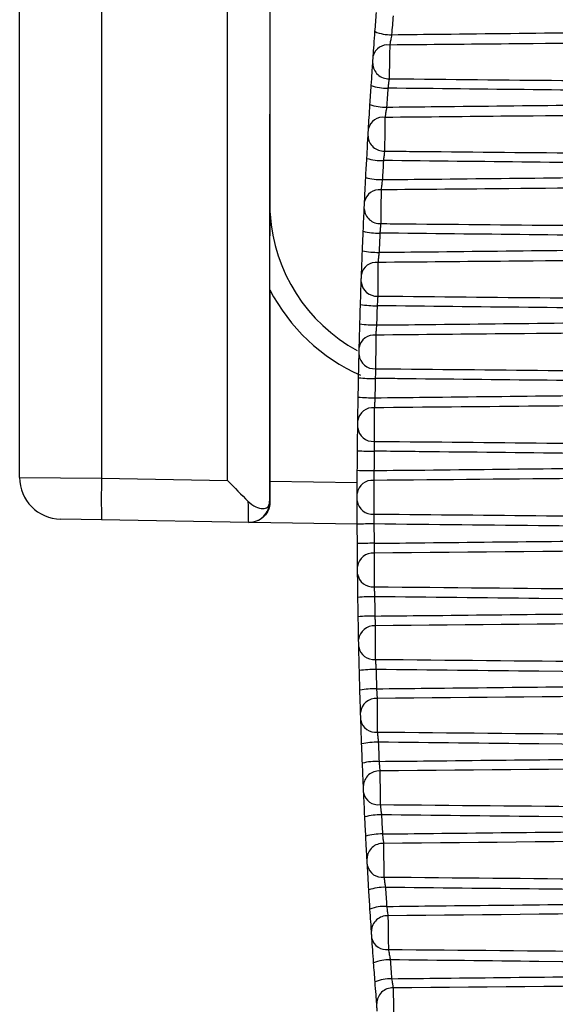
# Model space of a CAD drawing. Header units: millimetres. Extents: x 82 to 1337, y -230 to 1154.
# Tile 153 of 217: x 957 to 963, y 387 to 399. Entities that reach past the tile are written whole.
import ezdxf

# ---------------------------------------------------------------- set-up
doc = ezdxf.new("R2010")
doc.units = ezdxf.units.MM

msp = doc.modelspace()

# ---------------------------------------------------------------- linework, layer by layer
at = {"color": 7, "linetype": 'Continuous', "lineweight": 25}
for p, q in [((957.744, 408.317), (957.744, 393.657)), ((956.761, 393.666), (956.761, 408.053)), ((959.253, 393.631), (959.253, 404.64)), ((959.762, 404.64), (959.762, 398.02)), ((959.759, 398.021), (959.759, 393.382)), ((959.759, 398.021), (959.762, 398.017)), ((959.762, 398.02), (959.762, 398.017)), ((959.762, 396.948), (959.762, 398.017)), ((959.762, 398.017), (959.762, 396.948)), ((959.762, 396.948), (959.762, 396.948)), ((959.762, 395.917), (959.762, 393.622)), ((956.761, 393.666), (957.744, 393.657)), ((957.744, 393.657), (959.253, 393.631)), ((959.76, 393.377), (959.763, 393.377)), ((957.744, 393.157), (957.253, 393.166)), ((959.505, 393.127), (957.744, 393.157)), ((959.516, 393.126), (959.505, 393.127)), ((960.812, 393.104), (959.516, 393.126))]:
    msp.add_line(p, q, dxfattribs=at)
at = {"color": 8, "linetype": 'Continuous', "lineweight": 25}
msp.add_line((959.762, 393.622), (960.812, 393.604), dxfattribs=at)
at = {"color": 7, "linetype": 'Continuous', "lineweight": 25}
for centre, radius, start, end in [((961.209, 399.451), 0.476, 247.1542, 271.7551), ((961.173, 398.678), 0.175, 80.7877, 165.7373), ((961.185, 398.635), 0.188, 181.4036, 272.8684), ((961.163, 398.866), 0.532, 249.6926, 271.6014), ((961.148, 398.662), 0.556, 250.6009, 271.5418), ((961.118, 397.809), 0.176, 81.4414, 166.8724), ((961.128, 397.766), 0.187, 182.397, 273.2583), ((961.11, 398.103), 0.638, 253.1823, 271.3609), ((961.098, 397.911), 0.674, 254.111, 271.2918), ((961.073, 396.938), 0.177, 82.0729, 167.9913), ((962.012, 396.948), 2.25, 179.9999, 183.4644), ((961.762, 396.948), 2, 179.9999, 183.5533), ((961.081, 396.896), 0.186, 183.4011, 273.6726), ((961.762, 396.948), 2, 183.5533, 241.592), ((961.067, 397.4), 0.804, 256.7291, 271.0874), ((961.058, 397.23), 0.865, 257.6748, 271.0103), ((961.037, 396.066), 0.179, 82.6817, 169.0949), ((961.044, 396.025), 0.185, 184.4161, 274.1113), ((961.035, 396.824), 1.099, 260.3223, 270.7866), ((961.028, 396.714), 1.22, 261.2812, 270.7032), ((961.012, 395.194), 0.18, 83.2672, 170.1838), ((961.016, 395.153), 0.184, 185.4424, 274.5744), ((961.013, 396.614), 1.762, 263.9503, 270.4654), ((961.009, 396.722), 2.101, 264.9181, 270.3776), ((960.997, 394.321), 0.181, 83.8293, 171.2588), ((960.999, 394.281), 0.183, 186.4805, 275.062), ((961.004, 398.51), 4.529, 267.6005, 270.1311), ((957.261, 393.666), 0.5, 179.9999, 268.9999), ((964.908, 393.407), 7.168, 178.0016, 181.9983), ((961.007, 401.555), 7.806, 268.573, 270.0411), ((960.992, 393.449), 0.182, 84.3675, 172.3205), ((959.51, 393.377), 0.25, 269.0044, 0.004), ((960.992, 393.408), 0.182, 187.5308, 275.5739), ((960.983, 385.302), 7.806, 89.7917, 91.2597), ((960.989, 388.347), 4.529, 89.7016, 92.2324), ((960.997, 392.576), 0.183, 84.8816, 173.3695), ((960.995, 392.535), 0.181, 188.5939, 276.11), ((960.999, 390.134), 2.101, 89.4551, 94.9147), ((961.003, 390.243), 1.761, 89.3672, 95.8831), ((961.011, 391.703), 0.184, 85.3714, 174.4062), ((961.007, 391.663), 0.18, 189.6703, 276.6698), ((961.018, 390.143), 1.22, 89.1294, 98.5523), ((961.025, 390.033), 1.099, 89.0459, 99.5119), ((961.036, 390.831), 0.185, 85.8368, 175.4311), ((961.03, 390.79), 0.179, 190.7607, 277.2533), ((961.046, 389.627), 0.864, 88.8222, 102.1595), ((961.056, 389.457), 0.804, 88.745, 103.1063), ((961.071, 389.96), 0.186, 86.2778, 176.4448), ((961.062, 389.919), 0.178, 191.8658, 277.8599), ((961.085, 388.946), 0.674, 88.5405, 105.7244), ((961.097, 388.753), 0.638, 88.4713, 106.6546), ((961.115, 389.09), 0.187, 86.6943, 177.4475), ((961.105, 389.048), 0.176, 192.9862, 278.4893), ((961.133, 388.195), 0.556, 88.2903, 109.236), ((961.147, 387.991), 0.532, 88.2307, 110.146), ((961.17, 388.222), 0.188, 87.0865, 178.4396), ((961.157, 388.179), 0.175, 194.1227, 279.1409), ((961.191, 387.406), 0.476, 88.0768, 112.6843), ((961.208, 387.196), 0.459, 88.0278, 113.5712), ((961.234, 387.355), 0.189, 87.4544, 179.4214)]:
    msp.add_arc(centre, radius, start, end, dxfattribs=at)
at = {"color": 8, "linetype": 'Continuous', "lineweight": 25}
msp.add_arc((961.762, 396.948), 2.25, 207.266, 246.0646, dxfattribs=at)
at = {"color": 7, "linetype": 'Continuous', "lineweight": 25}
for centre, major_axis, ratio, start_param, end_param in [((959.262, 398.02), (0.5, 0), 0.017455, 0, 0.116652), ((959.512, 398.017), (0.25, 0), 0.017455, 0, 0.017453), ((959.262, 393.631), (-0.5, 0.509), 0.008726, 1.562222, 2.075232), ((959.771, 393.622), (0, 0.5), 0.017452, 1.570492, 2.084045), ((959.51, 393.627), (0.004, 0.5), 0.017451, 2.083958, 3.14144), ((959.76, 393.627), (0, 0.25), 0.01745, 2.942201, 3.141288)]:
    msp.add_ellipse(centre, major_axis=major_axis, ratio=ratio, start_param=start_param, end_param=end_param, dxfattribs=at)
for points in [[(961.024, 399.013), (961.03, 399.088), (961.036, 399.164), (961.042, 399.24)], [(961.241, 399.201), (961.235, 399.126), (961.229, 399.051), (961.224, 398.975)], [(961.003, 398.721), (961.008, 398.796), (961.016, 398.905), (961.024, 399.013)], [(960.979, 398.367), (960.986, 398.474), (960.993, 398.573), (960.997, 398.63)], [(960.964, 398.138), (960.969, 398.214), (960.974, 398.291), (960.979, 398.367)], [(961.178, 398.334), (961.173, 398.258), (961.168, 398.183), (961.163, 398.107)], [(960.946, 397.849), (960.95, 397.922), (960.957, 398.031), (960.964, 398.138)], [(960.926, 397.493), (960.932, 397.6), (960.937, 397.7), (960.941, 397.758)], [(960.913, 397.262), (960.917, 397.339), (960.921, 397.416), (960.926, 397.493)], [(961.125, 397.466), (961.121, 397.389), (961.117, 397.313), (961.113, 397.237)], [(960.899, 396.975), (960.903, 397.047), (960.908, 397.155), (960.913, 397.262)], [(960.883, 396.617), (960.887, 396.724), (960.892, 396.825), (960.895, 396.885)], [(960.873, 396.385), (960.876, 396.463), (960.879, 396.54), (960.883, 396.617)], [(961.083, 396.596), (961.079, 396.519), (961.076, 396.442), (961.073, 396.366)], [(960.862, 396.1), (960.865, 396.171), (960.869, 396.278), (960.873, 396.385)], [(960.85, 395.74), (960.853, 395.848), (960.857, 395.949), (960.859, 396.011)], [(960.843, 395.508), (960.845, 395.585), (960.847, 395.663), (960.85, 395.74)], [(961.05, 395.725), (961.047, 395.648), (961.045, 395.571), (961.043, 395.494)], [(960.835, 395.225), (960.837, 395.294), (960.84, 395.4), (960.843, 395.508)], [(960.827, 394.863), (960.829, 394.97), (960.831, 395.073), (960.833, 395.136)], [(960.823, 394.629), (960.824, 394.707), (960.825, 394.785), (960.827, 394.863)], [(961.027, 394.853), (961.025, 394.776), (961.024, 394.698), (961.023, 394.621)], [(960.818, 394.349), (960.819, 394.417), (960.821, 394.522), (960.823, 394.629)], [(960.814, 393.985), (960.815, 394.092), (960.816, 394.195), (960.817, 394.26)], [(960.812, 393.751), (960.813, 393.829), (960.813, 393.907), (960.814, 393.985)], [(961.014, 393.981), (961.013, 393.903), (961.013, 393.826), (961.012, 393.749)], [(960.811, 393.473), (960.812, 393.539), (960.812, 393.644), (960.812, 393.751)], [(960.812, 393.106), (960.811, 393.214), (960.811, 393.318), (960.811, 393.384)], [(960.813, 392.873), (960.812, 392.95), (960.812, 393.028), (960.812, 393.106)], [(961.012, 393.108), (961.012, 393.031), (961.012, 392.953), (961.013, 392.876)], [(960.815, 392.597), (960.814, 392.662), (960.813, 392.765), (960.813, 392.873)], [(968.206, 392.826), (965.808, 392.804), (963.411, 392.781), (961.013, 392.758)], [(960.819, 392.228), (960.818, 392.335), (960.816, 392.44), (960.816, 392.508)], [(960.823, 391.994), (960.821, 392.072), (960.82, 392.15), (960.819, 392.228)], [(961.019, 392.235), (961.02, 392.158), (961.021, 392.081), (961.023, 392.004)], [(960.828, 391.721), (960.827, 391.785), (960.825, 391.887), (960.823, 391.994)], [(960.837, 391.35), (960.834, 391.457), (960.831, 391.563), (960.83, 391.632)], [(960.843, 391.117), (960.841, 391.194), (960.839, 391.272), (960.837, 391.35)], [(961.037, 391.363), (961.039, 391.286), (961.041, 391.209), (961.043, 391.132)], [(960.851, 390.846), (960.849, 390.908), (960.846, 391.009), (960.843, 391.117)], [(960.864, 390.472), (960.86, 390.579), (960.857, 390.686), (960.854, 390.757)], [(960.873, 390.24), (960.87, 390.317), (960.867, 390.395), (960.864, 390.472)], [(961.064, 390.491), (961.067, 390.414), (961.07, 390.338), (961.073, 390.261)], [(960.885, 389.972), (960.882, 390.032), (960.878, 390.133), (960.873, 390.24)], [(960.902, 389.595), (960.897, 389.702), (960.892, 389.81), (960.889, 389.882)], [(960.914, 389.364), (960.91, 389.441), (960.906, 389.518), (960.902, 389.595)], [(961.102, 389.62), (961.106, 389.544), (961.11, 389.467), (961.114, 389.391)], [(960.928, 389.099), (960.925, 389.157), (960.919, 389.257), (960.914, 389.364)], [(960.95, 388.719), (960.944, 388.826), (960.937, 388.935), (960.933, 389.009)], [(960.964, 388.49), (960.959, 388.566), (960.955, 388.643), (960.95, 388.719)], [(961.15, 388.75), (961.154, 388.674), (961.159, 388.598), (961.164, 388.522)], [(960.981, 388.227), (960.978, 388.284), (960.971, 388.383), (960.964, 388.49)], [(961.008, 387.845), (961, 387.952), (960.993, 388.061), (960.987, 388.136)], [(961.207, 387.881), (961.213, 387.806), (961.218, 387.731), (961.224, 387.655)], [(961.025, 387.617), (961.019, 387.693), (961.013, 387.769), (961.008, 387.845)], [(961.045, 387.357), (961.04, 387.412), (961.033, 387.51), (961.025, 387.617)]]:
    msp.add_open_spline(points, degree=3, dxfattribs=at)
for points, knots in [([(961.224, 398.975), (961.221, 398.964), (961.219, 398.952), (961.217, 398.94), (961.214, 398.923), (961.211, 398.906), (961.208, 398.891), (961.205, 398.876), (961.203, 398.862), (961.201, 398.851)], [0, 0, 0, 0, 0.000036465, 0.000036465, 0.000036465, 0.0000880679, 0.0000880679, 0.0000880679, 0.0001394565, 0.0001394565, 0.0001394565, 0.0001394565]), ([(961.224, 398.975), (961.428, 398.978), (961.632, 398.98), (961.836, 398.982), (962.922, 398.994), (964.007, 399.006), (965.093, 399.017), (965.249, 399.019), (965.405, 399.02), (965.561, 399.022)], [0.000202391, 0.000202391, 0.000202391, 0.000202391, 0.000814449, 0.000814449, 0.000814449, 0.004072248, 0.004072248, 0.004072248, 0.004540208, 0.004540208, 0.004540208, 0.004540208]), ([(961.201, 398.851), (961.2, 398.796), (961.199, 398.716), (961.196, 398.561), (961.195, 398.488), (961.194, 398.447)], [0, 0, 0, 0, 0.5, 0.5, 1, 1, 1, 1]), ([(965.561, 398.891), (965.366, 398.889), (965.17, 398.887), (964.975, 398.885), (964.192, 398.878), (963.41, 398.871), (962.628, 398.864), (962.152, 398.859), (961.676, 398.855), (961.201, 398.851)], [0, 0, 0, 0, 0.000586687, 0.000586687, 0.000586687, 0.002933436, 0.002933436, 0.002933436, 0.00436074, 0.00436074, 0.00436074, 0.00436074]), ([(960.997, 398.63), (960.997, 398.631), (960.997, 398.633), (960.997, 398.634), (960.997, 398.638), (960.998, 398.643), (960.998, 398.649), (960.998, 398.655), (960.999, 398.661), (960.999, 398.667), (961, 398.673), (961, 398.68), (961.001, 398.687), (961.001, 398.693), (961.001, 398.699), (961.002, 398.705), (961.002, 398.711), (961.003, 398.716), (961.003, 398.721)], [0, 0, 0, 0, 0.0000072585, 0.0000072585, 0.0000072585, 0.0000270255, 0.0000270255, 0.0000270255, 0.0000468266, 0.0000468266, 0.0000468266, 0.0000666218, 0.0000666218, 0.0000666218, 0.0000863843, 0.0000863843, 0.0000863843, 0.0001061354, 0.0001061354, 0.0001061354, 0.0001061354]), ([(961.194, 398.447), (961.193, 398.44), (961.192, 398.433), (961.191, 398.424), (961.189, 398.412), (961.187, 398.398), (961.185, 398.383), (961.183, 398.368), (961.181, 398.351), (961.178, 398.334)], [0, 0, 0, 0, 0.0000358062, 0.0000358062, 0.0000358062, 0.0000869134, 0.0000869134, 0.0000869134, 0.000138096, 0.000138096, 0.000138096, 0.000138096]), ([(961.194, 398.447), (961.293, 398.446), (961.392, 398.445), (961.492, 398.444), (962.168, 398.437), (962.845, 398.431), (963.521, 398.424), (964.201, 398.418), (964.881, 398.411), (965.561, 398.405)], [0.000210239, 0.000210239, 0.000210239, 0.000210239, 0.00050749, 0.00050749, 0.00050749, 0.00253745, 0.00253745, 0.00253745, 0.004577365, 0.004577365, 0.004577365, 0.004577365]), ([(965.561, 398.287), (965.263, 398.29), (964.966, 398.293), (964.668, 398.297), (963.505, 398.309), (962.341, 398.321), (961.178, 398.334)], [0, 0, 0, 0, 0.000893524, 0.000893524, 0.000893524, 0.004383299, 0.004383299, 0.004383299, 0.004383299]), ([(961.163, 398.107), (961.367, 398.109), (961.571, 398.111), (961.775, 398.113), (962.86, 398.125), (963.944, 398.137), (965.029, 398.148), (965.206, 398.15), (965.384, 398.152), (965.561, 398.154)], [0.000201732, 0.000201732, 0.000201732, 0.000201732, 0.000813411, 0.000813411, 0.000813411, 0.004067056, 0.004067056, 0.004067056, 0.004599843, 0.004599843, 0.004599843, 0.004599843]), ([(961.163, 398.107), (961.161, 398.095), (961.16, 398.083), (961.158, 398.071), (961.155, 398.054), (961.152, 398.038), (961.15, 398.023), (961.148, 398.008), (961.146, 397.994), (961.144, 397.983)], [0, 0, 0, 0, 0.0000361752, 0.0000361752, 0.0000361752, 0.000087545, 0.000087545, 0.000087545, 0.0001387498, 0.0001387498, 0.0001387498, 0.0001387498]), ([(965.561, 398.024), (965.366, 398.022), (965.17, 398.02), (964.975, 398.018), (964.192, 398.011), (963.41, 398.004), (962.628, 397.997), (962.133, 397.992), (961.639, 397.987), (961.144, 397.983)], [0, 0, 0, 0, 0.000586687, 0.000586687, 0.000586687, 0.002933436, 0.002933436, 0.002933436, 0.004417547, 0.004417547, 0.004417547, 0.004417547]), ([(961.144, 397.983), (961.143, 397.929), (961.142, 397.85), (961.14, 397.695), (961.139, 397.622), (961.139, 397.579)], [0, 0, 0, 0, 0.5, 0.5, 1, 1, 1, 1]), ([(960.941, 397.758), (960.941, 397.76), (960.941, 397.761), (960.941, 397.763), (960.941, 397.767), (960.941, 397.772), (960.942, 397.777), (960.942, 397.783), (960.943, 397.789), (960.943, 397.796), (960.943, 397.802), (960.944, 397.808), (960.944, 397.815), (960.944, 397.821), (960.945, 397.827), (960.945, 397.833), (960.945, 397.839), (960.946, 397.844), (960.946, 397.849)], [0, 0, 0, 0, 0.0000071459, 0.0000071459, 0.0000071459, 0.0000267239, 0.0000267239, 0.0000267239, 0.0000463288, 0.0000463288, 0.0000463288, 0.00006593, 0.00006593, 0.00006593, 0.0000855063, 0.0000855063, 0.0000855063, 0.0001050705, 0.0001050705, 0.0001050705, 0.0001050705]), ([(961.139, 397.579), (961.138, 397.573), (961.137, 397.565), (961.136, 397.556), (961.134, 397.544), (961.133, 397.53), (961.131, 397.514), (961.129, 397.499), (961.127, 397.482), (961.125, 397.466)], [0, 0, 0, 0, 0.0000356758, 0.0000356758, 0.0000356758, 0.0000866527, 0.0000866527, 0.0000866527, 0.0001376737, 0.0001376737, 0.0001376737, 0.0001376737]), ([(961.139, 397.579), (961.238, 397.578), (961.338, 397.577), (961.437, 397.576), (962.112, 397.57), (962.788, 397.563), (963.463, 397.557), (964.163, 397.55), (964.862, 397.543), (965.561, 397.537)], [0.000208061, 0.000208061, 0.000208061, 0.000208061, 0.000506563, 0.000506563, 0.000506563, 0.002532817, 0.002532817, 0.002532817, 0.00463091, 0.00463091, 0.00463091, 0.00463091]), ([(965.561, 397.418), (965.263, 397.421), (964.966, 397.424), (964.668, 397.427), (963.487, 397.44), (962.306, 397.453), (961.125, 397.466)], [0, 0, 0, 0, 0.000893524, 0.000893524, 0.000893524, 0.004436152, 0.004436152, 0.004436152, 0.004436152]), ([(961.113, 397.237), (961.112, 397.225), (961.11, 397.213), (961.108, 397.201), (961.106, 397.185), (961.104, 397.168), (961.102, 397.153), (961.1, 397.139), (961.098, 397.125), (961.097, 397.114)], [0, 0, 0, 0, 0.0000359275, 0.0000359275, 0.0000359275, 0.0000871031, 0.0000871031, 0.0000871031, 0.0001381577, 0.0001381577, 0.0001381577, 0.0001381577]), ([(961.113, 397.237), (961.317, 397.239), (961.521, 397.241), (961.724, 397.243), (962.808, 397.255), (963.891, 397.267), (964.974, 397.278), (965.17, 397.28), (965.366, 397.282), (965.561, 397.285)], [0.00020118, 0.00020118, 0.00020118, 0.00020118, 0.000812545, 0.000812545, 0.000812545, 0.004062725, 0.004062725, 0.004062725, 0.004649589, 0.004649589, 0.004649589, 0.004649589]), ([(961.097, 397.114), (961.097, 397.061), (961.096, 396.983), (961.094, 396.828), (961.093, 396.754), (961.093, 396.71)], [0, 0, 0, 0, 0.5, 0.5, 1, 1, 1, 1]), ([(965.561, 397.155), (965.366, 397.153), (965.17, 397.152), (964.975, 397.15), (964.192, 397.143), (963.41, 397.135), (962.628, 397.128), (962.118, 397.123), (961.607, 397.119), (961.097, 397.114)], [0, 0, 0, 0, 0.000586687, 0.000586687, 0.000586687, 0.002933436, 0.002933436, 0.002933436, 0.004464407, 0.004464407, 0.004464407, 0.004464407]), ([(960.895, 396.885), (960.895, 396.887), (960.895, 396.888), (960.895, 396.89), (960.895, 396.894), (960.895, 396.899), (960.896, 396.904), (960.896, 396.91), (960.896, 396.916), (960.897, 396.923), (960.897, 396.929), (960.897, 396.935), (960.897, 396.942), (960.898, 396.948), (960.898, 396.954), (960.898, 396.96), (960.899, 396.965), (960.899, 396.971), (960.899, 396.975)], [0, 0, 0, 0, 0.0000070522, 0.0000070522, 0.0000070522, 0.0000264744, 0.0000264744, 0.0000264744, 0.0000459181, 0.0000459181, 0.0000459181, 0.0000653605, 0.0000653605, 0.0000653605, 0.0000847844, 0.0000847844, 0.0000847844, 0.0001041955, 0.0001041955, 0.0001041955, 0.0001041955]), ([(959.762, 395.917), (959.762, 396.074), (959.763, 396.227), (959.764, 396.453), (959.764, 396.527), (959.765, 396.638), (959.765, 396.675), (959.765, 396.729), (959.766, 396.747), (959.766, 396.782), (959.766, 396.8), (959.766, 396.812)], [0, 0, 0, 0, 0.5, 0.5, 0.75, 0.75, 0.875, 0.875, 0.9375, 0.9375, 1, 1, 1, 1]), ([(959.766, 396.812), (959.766, 396.815), (959.766, 396.819), (959.766, 396.822), (959.766, 396.823), (959.766, 396.823), (959.766, 396.824)], [0, 0, 0, 0, 0.0000172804, 0.0000172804, 0.0000172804, 0.00002049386, 0.00002049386, 0.00002049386, 0.00002049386]), ([(961.093, 396.71), (961.092, 396.704), (961.091, 396.696), (961.091, 396.687), (961.09, 396.675), (961.088, 396.66), (961.087, 396.645), (961.085, 396.629), (961.084, 396.612), (961.083, 396.596)], [0, 0, 0, 0, 0.0000355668, 0.0000355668, 0.0000355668, 0.000086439, 0.000086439, 0.000086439, 0.0001373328, 0.0001373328, 0.0001373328, 0.0001373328]), ([(961.093, 396.71), (961.193, 396.709), (961.293, 396.708), (961.393, 396.707), (962.067, 396.701), (962.741, 396.694), (963.416, 396.688), (964.131, 396.681), (964.846, 396.674), (965.561, 396.668)], [0.000205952, 0.000205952, 0.000205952, 0.000205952, 0.000505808, 0.000505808, 0.000505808, 0.002529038, 0.002529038, 0.002529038, 0.004674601, 0.004674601, 0.004674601, 0.004674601]), ([(965.561, 396.547), (965.263, 396.551), (964.966, 396.554), (964.668, 396.557), (963.473, 396.57), (962.278, 396.583), (961.083, 396.596)], [0, 0, 0, 0, 0.000893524, 0.000893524, 0.000893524, 0.004479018, 0.004479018, 0.004479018, 0.004479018]), ([(961.073, 396.366), (961.072, 396.354), (961.07, 396.342), (961.069, 396.33), (961.067, 396.314), (961.066, 396.297), (961.064, 396.283), (961.063, 396.268), (961.061, 396.255), (961.06, 396.244)], [0, 0, 0, 0, 0.0000357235, 0.0000357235, 0.0000357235, 0.0000867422, 0.0000867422, 0.0000867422, 0.0001376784, 0.0001376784, 0.0001376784, 0.0001376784]), ([(961.073, 396.366), (961.277, 396.368), (961.48, 396.37), (961.684, 396.372), (962.766, 396.384), (963.849, 396.396), (964.931, 396.407), (965.141, 396.409), (965.351, 396.412), (965.561, 396.414)], [0.000200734, 0.000200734, 0.000200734, 0.000200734, 0.000811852, 0.000811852, 0.000811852, 0.004059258, 0.004059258, 0.004059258, 0.004689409, 0.004689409, 0.004689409, 0.004689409]), ([(961.06, 396.244), (961.06, 396.192), (961.059, 396.114), (961.058, 395.96), (961.057, 395.885), (961.057, 395.84)], [0, 0, 0, 0, 0.5, 0.5, 1, 1, 1, 1]), ([(965.561, 396.286), (965.366, 396.284), (965.17, 396.282), (964.975, 396.28), (964.192, 396.273), (963.41, 396.266), (962.628, 396.258), (962.105, 396.253), (961.583, 396.249), (961.06, 396.244)], [0, 0, 0, 0, 0.000586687, 0.000586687, 0.000586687, 0.002933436, 0.002933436, 0.002933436, 0.004501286, 0.004501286, 0.004501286, 0.004501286]), ([(960.859, 396.011), (960.859, 396.012), (960.859, 396.014), (960.859, 396.015), (960.859, 396.02), (960.859, 396.025), (960.86, 396.03), (960.86, 396.036), (960.86, 396.042), (960.86, 396.048), (960.86, 396.055), (960.861, 396.061), (960.861, 396.068), (960.861, 396.074), (960.861, 396.08), (960.862, 396.085), (960.862, 396.091), (960.862, 396.096), (960.862, 396.1)], [0, 0, 0, 0, 0.0000069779, 0.0000069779, 0.0000069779, 0.0000262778, 0.0000262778, 0.0000262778, 0.0000455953, 0.0000455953, 0.0000455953, 0.0000649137, 0.0000649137, 0.0000649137, 0.0000842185, 0.0000842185, 0.0000842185, 0.00010351, 0.00010351, 0.00010351, 0.00010351]), ([(961.057, 395.84), (961.057, 395.834), (961.056, 395.826), (961.055, 395.817), (961.055, 395.804), (961.054, 395.789), (961.053, 395.774), (961.052, 395.758), (961.051, 395.741), (961.05, 395.725)], [0, 0, 0, 0, 0.0000354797, 0.0000354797, 0.0000354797, 0.0000862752, 0.0000862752, 0.0000862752, 0.0001370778, 0.0001370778, 0.0001370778, 0.0001370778]), ([(961.057, 395.84), (961.157, 395.839), (961.258, 395.839), (961.358, 395.838), (962.032, 395.831), (962.705, 395.825), (963.379, 395.818), (964.107, 395.811), (964.836, 395.804), (965.564, 395.797)], [0.000203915, 0.000203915, 0.000203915, 0.000203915, 0.000505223, 0.000505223, 0.000505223, 0.002526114, 0.002526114, 0.002526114, 0.004711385, 0.004711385, 0.004711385, 0.004711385]), ([(965.572, 395.676), (965.274, 395.679), (964.976, 395.682), (964.678, 395.685), (963.469, 395.698), (962.259, 395.711), (961.05, 395.725)], [0, 0, 0, 0, 0.000893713, 0.000893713, 0.000893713, 0.004522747, 0.004522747, 0.004522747, 0.004522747]), ([(961.043, 395.494), (961.246, 395.496), (961.45, 395.498), (961.654, 395.5), (962.735, 395.512), (963.817, 395.524), (964.899, 395.535), (965.128, 395.538), (965.357, 395.54), (965.587, 395.543)], [0.000200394, 0.000200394, 0.000200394, 0.000200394, 0.000811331, 0.000811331, 0.000811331, 0.004056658, 0.004056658, 0.004056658, 0.004744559, 0.004744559, 0.004744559, 0.004744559]), ([(961.043, 395.494), (961.042, 395.482), (961.041, 395.47), (961.04, 395.458), (961.038, 395.442), (961.037, 395.426), (961.036, 395.411), (961.035, 395.397), (961.034, 395.384), (961.033, 395.373)], [0, 0, 0, 0, 0.0000355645, 0.0000355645, 0.0000355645, 0.0000864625, 0.0000864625, 0.0000864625, 0.0001373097, 0.0001373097, 0.0001373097, 0.0001373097]), ([(965.606, 395.416), (965.41, 395.414), (965.214, 395.412), (965.018, 395.41), (964.235, 395.403), (963.452, 395.395), (962.669, 395.388), (962.124, 395.383), (961.578, 395.378), (961.033, 395.373)], [0, 0, 0, 0, 0.00058746, 0.00058746, 0.00058746, 0.0029373, 0.0029373, 0.0029373, 0.00457282, 0.00457282, 0.00457282, 0.00457282]), ([(961.033, 395.373), (961.033, 395.322), (961.033, 395.245), (961.032, 395.091), (961.031, 395.016), (961.031, 394.97)], [0, 0, 0, 0, 0.5, 0.5, 1, 1, 1, 1]), ([(960.833, 395.136), (960.833, 395.137), (960.833, 395.139), (960.833, 395.14), (960.833, 395.145), (960.833, 395.15), (960.833, 395.156), (960.834, 395.161), (960.834, 395.167), (960.834, 395.174), (960.834, 395.18), (960.834, 395.186), (960.834, 395.193), (960.834, 395.199), (960.835, 395.205), (960.835, 395.21), (960.835, 395.216), (960.835, 395.221), (960.835, 395.225)], [0, 0, 0, 0, 0.0000069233, 0.0000069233, 0.0000069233, 0.0000261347, 0.0000261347, 0.0000261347, 0.000045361, 0.000045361, 0.000045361, 0.0000645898, 0.0000645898, 0.0000645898, 0.0000838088, 0.0000838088, 0.0000838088, 0.0001030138, 0.0001030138, 0.0001030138, 0.0001030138]), ([(961.031, 394.97), (961.031, 394.963), (961.031, 394.955), (961.03, 394.946), (961.03, 394.933), (961.029, 394.918), (961.029, 394.902), (961.028, 394.887), (961.027, 394.87), (961.027, 394.853)], [0, 0, 0, 0, 0.0000354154, 0.0000354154, 0.0000354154, 0.0000861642, 0.0000861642, 0.0000861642, 0.0001369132, 0.0001369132, 0.0001369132, 0.0001369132]), ([(961.031, 394.97), (961.132, 394.969), (961.233, 394.968), (961.334, 394.967), (962.007, 394.96), (962.68, 394.954), (963.353, 394.948), (964.147, 394.94), (964.941, 394.933), (965.735, 394.925)], [0.000201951, 0.000201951, 0.000201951, 0.000201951, 0.00050481, 0.00050481, 0.00050481, 0.002524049, 0.002524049, 0.002524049, 0.004906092, 0.004906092, 0.004906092, 0.004906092]), ([(965.782, 394.802), (965.483, 394.805), (965.184, 394.808), (964.885, 394.811), (963.688, 394.824), (962.492, 394.837), (961.295, 394.85), (961.206, 394.851), (961.116, 394.852), (961.027, 394.853)], [0, 0, 0, 0, 0.00089737, 0.00089737, 0.00089737, 0.004486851, 0.004486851, 0.004486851, 0.004755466, 0.004755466, 0.004755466, 0.004755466]), ([(961.023, 394.621), (961.022, 394.609), (961.021, 394.598), (961.021, 394.586), (961.02, 394.57), (961.019, 394.554), (961.018, 394.539), (961.018, 394.525), (961.017, 394.512), (961.016, 394.501)], [0, 0, 0, 0, 0.0000354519, 0.0000354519, 0.0000354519, 0.0000862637, 0.0000862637, 0.0000862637, 0.0001370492, 0.0001370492, 0.0001370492, 0.0001370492]), ([(961.023, 394.621), (961.226, 394.624), (961.43, 394.626), (961.633, 394.628), (962.715, 394.64), (963.796, 394.652), (964.877, 394.663), (965.197, 394.666), (965.518, 394.67), (965.838, 394.673)], [0.000200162, 0.000200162, 0.000200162, 0.000200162, 0.000810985, 0.000810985, 0.000810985, 0.004054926, 0.004054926, 0.004054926, 0.005015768, 0.005015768, 0.005015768, 0.005015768]), ([(961.016, 394.501), (961.016, 394.452), (961.016, 394.375), (961.016, 394.221), (961.015, 394.146), (961.015, 394.098)], [0, 0, 0, 0, 0.5, 0.5, 1, 1, 1, 1]), ([(965.9, 394.547), (965.702, 394.545), (965.505, 394.544), (965.307, 394.542), (964.517, 394.534), (963.727, 394.527), (962.937, 394.519), (962.913, 394.519), (962.889, 394.519), (962.865, 394.519), (962.249, 394.513), (961.633, 394.507), (961.016, 394.501)], [0, 0, 0, 0, 0.000592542, 0.000592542, 0.000592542, 0.002962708, 0.002962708, 0.002962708, 0.003034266, 0.003034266, 0.003034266, 0.004883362, 0.004883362, 0.004883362, 0.004883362]), ([(960.817, 394.26), (960.817, 394.262), (960.817, 394.263), (960.817, 394.265), (960.817, 394.269), (960.817, 394.274), (960.817, 394.28), (960.817, 394.286), (960.817, 394.292), (960.818, 394.298), (960.818, 394.304), (960.818, 394.311), (960.818, 394.317), (960.818, 394.323), (960.818, 394.329), (960.818, 394.335), (960.818, 394.34), (960.818, 394.345), (960.818, 394.349)], [0, 0, 0, 0, 0.0000068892, 0.0000068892, 0.0000068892, 0.0000260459, 0.0000260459, 0.0000260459, 0.000045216, 0.000045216, 0.000045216, 0.0000643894, 0.0000643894, 0.0000643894, 0.0000835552, 0.0000835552, 0.0000835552, 0.0001027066, 0.0001027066, 0.0001027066, 0.0001027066]), ([(961.015, 394.098), (961.015, 394.091), (961.015, 394.083), (961.015, 394.074), (961.015, 394.061), (961.015, 394.046), (961.015, 394.03), (961.014, 394.014), (961.014, 393.997), (961.014, 393.981)], [0, 0, 0, 0, 0.0000353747, 0.0000353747, 0.0000353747, 0.0000861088, 0.0000861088, 0.0000861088, 0.0001368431, 0.0001368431, 0.0001368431, 0.0001368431]), ([(961.015, 394.098), (961.117, 394.097), (961.218, 394.097), (961.32, 394.096), (961.993, 394.089), (962.665, 394.083), (963.338, 394.076), (964.3, 394.067), (965.263, 394.058), (966.225, 394.049)], [0.000200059, 0.000200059, 0.000200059, 0.000200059, 0.000504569, 0.000504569, 0.000504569, 0.002522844, 0.002522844, 0.002522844, 0.005410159, 0.005410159, 0.005410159, 0.005410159]), ([(966.332, 393.923), (966.03, 393.927), (965.728, 393.93), (965.425, 393.933), (964.216, 393.946), (963.007, 393.959), (961.798, 393.972), (961.537, 393.975), (961.275, 393.978), (961.014, 393.981)], [0, 0, 0, 0, 0.000906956, 0.000906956, 0.000906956, 0.00453478, 0.00453478, 0.00453478, 0.00531844, 0.00531844, 0.00531844, 0.00531844]), ([(961.012, 393.749), (961.216, 393.751), (961.42, 393.753), (961.623, 393.755), (962.704, 393.767), (963.785, 393.779), (964.866, 393.79), (965.392, 393.796), (965.917, 393.801), (966.443, 393.807)], [0.000200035, 0.000200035, 0.000200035, 0.000200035, 0.000810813, 0.000810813, 0.000810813, 0.004054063, 0.004054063, 0.004054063, 0.005630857, 0.005630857, 0.005630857, 0.005630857]), ([(961.012, 393.749), (961.012, 393.737), (961.012, 393.725), (961.012, 393.713), (961.011, 393.697), (961.011, 393.681), (961.01, 393.667), (961.01, 393.653), (961.01, 393.64), (961.01, 393.63)], [0, 0, 0, 0, 0.0000353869, 0.0000353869, 0.0000353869, 0.0000861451, 0.0000861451, 0.0000861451, 0.000136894, 0.000136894, 0.000136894, 0.000136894]), ([(966.576, 393.682), (966.375, 393.68), (966.173, 393.678), (965.972, 393.677), (965.166, 393.669), (964.36, 393.661), (963.555, 393.654), (962.706, 393.646), (961.858, 393.638), (961.01, 393.63)], [0, 0, 0, 0, 0.000604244, 0.000604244, 0.000604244, 0.00302122, 0.00302122, 0.00302122, 0.005566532, 0.005566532, 0.005566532, 0.005566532]), ([(961.01, 393.63), (961.01, 393.582), (961.01, 393.505), (961.01, 393.351), (961.01, 393.275), (961.01, 393.227)], [0, 0, 0, 0, 0.5, 0.5, 1, 1, 1, 1]), ([(960.811, 393.384), (960.811, 393.386), (960.811, 393.387), (960.811, 393.389), (960.811, 393.393), (960.811, 393.399), (960.811, 393.404), (960.811, 393.41), (960.811, 393.416), (960.811, 393.423), (960.811, 393.429), (960.811, 393.435), (960.811, 393.441), (960.811, 393.448), (960.811, 393.454), (960.811, 393.459), (960.811, 393.464), (960.811, 393.469), (960.811, 393.473)], [0, 0, 0, 0, 0.0000068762, 0.0000068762, 0.0000068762, 0.0000260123, 0.0000260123, 0.0000260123, 0.000045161, 0.000045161, 0.000045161, 0.0000643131, 0.0000643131, 0.0000643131, 0.0000834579, 0.0000834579, 0.0000834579, 0.0001025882, 0.0001025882, 0.0001025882, 0.0001025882]), ([(959.5, 393.381), (959.559, 393.322), (959.629, 393.293), (959.702, 393.291), (959.722, 393.297), (959.742, 393.317), (959.748, 393.325), (959.754, 393.341), (959.755, 393.346), (959.758, 393.361), (959.759, 393.37), (959.759, 393.382)], [0, 0, 0, 0, 0.5, 0.5, 0.75, 0.75, 0.875, 0.875, 0.9375, 0.9375, 1, 1, 1, 1]), ([(959.763, 393.377), (959.764, 393.289), (959.724, 393.225), (959.629, 393.144), (959.572, 393.125), (959.516, 393.126)], [0, 0, 0, 0, 0.5, 0.5, 1, 1, 1, 1]), ([(961.01, 393.227), (961.112, 393.226), (961.214, 393.225), (961.316, 393.224), (961.988, 393.218), (962.661, 393.211), (963.334, 393.205), (964.688, 393.192), (966.042, 393.179), (967.397, 393.167)], [0.000198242, 0.000198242, 0.000198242, 0.000198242, 0.0005045, 0.0005045, 0.0005045, 0.0025225, 0.0025225, 0.0025225, 0.006585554, 0.006585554, 0.006585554, 0.006585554]), ([(961.01, 393.227), (961.01, 393.22), (961.01, 393.211), (961.01, 393.202), (961.01, 393.189), (961.01, 393.174), (961.011, 393.158), (961.011, 393.142), (961.011, 393.125), (961.012, 393.108)], [0, 0, 0, 0, 0.0000353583, 0.0000353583, 0.0000353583, 0.0000861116, 0.0000861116, 0.0000861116, 0.0001368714, 0.0001368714, 0.0001368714, 0.0001368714]), ([(967.777, 393.036), (967.466, 393.039), (967.155, 393.042), (966.845, 393.045), (965.602, 393.058), (964.359, 393.072), (963.116, 393.085), (962.415, 393.093), (961.713, 393.1), (961.012, 393.108)], [0, 0, 0, 0, 0.000932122, 0.000932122, 0.000932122, 0.004660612, 0.004660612, 0.004660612, 0.006765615, 0.006765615, 0.006765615, 0.006765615]), ([(961.013, 392.876), (961.216, 392.878), (961.42, 392.88), (961.623, 392.883), (962.704, 392.895), (963.785, 392.906), (964.866, 392.918), (965.979, 392.929), (967.092, 392.941), (968.205, 392.953)], [0.000200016, 0.000200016, 0.000200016, 0.000200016, 0.000810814, 0.000810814, 0.000810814, 0.004054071, 0.004054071, 0.004054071, 0.00739248, 0.00739248, 0.00739248, 0.00739248]), ([(961.013, 392.876), (961.013, 392.864), (961.013, 392.852), (961.013, 392.841), (961.013, 392.825), (961.013, 392.809), (961.013, 392.795), (961.013, 392.781), (961.013, 392.768), (961.013, 392.758)], [0, 0, 0, 0, 0.0000353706, 0.0000353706, 0.0000353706, 0.0000861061, 0.0000861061, 0.0000861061, 0.0001368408, 0.0001368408, 0.0001368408, 0.0001368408]), ([(961.013, 392.758), (961.013, 392.711), (961.013, 392.636), (961.014, 392.482), (961.014, 392.404), (961.014, 392.355)], [0, 0, 0, 0, 0.5, 0.5, 1, 1, 1, 1]), ([(960.816, 392.508), (960.816, 392.51), (960.816, 392.511), (960.815, 392.513), (960.815, 392.517), (960.815, 392.523), (960.815, 392.529), (960.815, 392.534), (960.815, 392.541), (960.815, 392.547), (960.815, 392.553), (960.815, 392.56), (960.815, 392.566), (960.815, 392.572), (960.815, 392.578), (960.815, 392.583), (960.815, 392.588), (960.815, 392.593), (960.815, 392.597)], [0, 0, 0, 0, 0.0000068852, 0.0000068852, 0.0000068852, 0.000026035, 0.000026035, 0.000026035, 0.000045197, 0.000045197, 0.000045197, 0.0000643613, 0.0000643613, 0.0000643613, 0.0000835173, 0.0000835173, 0.0000835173, 0.0001026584, 0.0001026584, 0.0001026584, 0.0001026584]), ([(961.014, 392.355), (961.014, 392.348), (961.014, 392.339), (961.015, 392.33), (961.015, 392.316), (961.016, 392.301), (961.017, 392.285), (961.017, 392.269), (961.018, 392.252), (961.019, 392.235)], [0, 0, 0, 0, 0.0000353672, 0.0000353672, 0.0000353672, 0.0000861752, 0.0000861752, 0.0000861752, 0.0001370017, 0.0001370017, 0.0001370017, 0.0001370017]), ([(972.067, 392.119), (971.968, 392.12), (971.869, 392.121), (971.769, 392.122), (968.843, 392.152), (965.917, 392.182), (962.991, 392.214), (962.334, 392.221), (961.676, 392.228), (961.019, 392.235)], [0.00518864, 0.00518864, 0.00518864, 0.00518864, 0.0054866, 0.0054866, 0.0054866, 0.01426515, 0.01426515, 0.01426515, 0.01623745, 0.01623745, 0.01623745, 0.01623745]), ([(961.023, 392.004), (961.226, 392.006), (961.43, 392.008), (961.634, 392.01), (962.715, 392.022), (963.796, 392.034), (964.877, 392.045), (966.539, 392.063), (968.201, 392.08), (969.864, 392.097), (970.183, 392.1), (970.503, 392.104), (970.822, 392.107), (971.237, 392.111), (971.652, 392.115), (972.067, 392.119)], [0.0002001, 0.0002001, 0.0002001, 0.0002001, 0.00081099, 0.00081099, 0.00081099, 0.00405495, 0.00405495, 0.00405495, 0.00904143, 0.00904143, 0.00904143, 0.00999998, 0.00999998, 0.00999998, 0.01124524, 0.01124524, 0.01124524, 0.01124524]), ([(961.023, 392.004), (961.023, 391.992), (961.023, 391.98), (961.024, 391.969), (961.024, 391.952), (961.025, 391.937), (961.025, 391.923), (961.025, 391.909), (961.026, 391.897), (961.026, 391.887)], [0, 0, 0, 0, 0.0000354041, 0.0000354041, 0.0000354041, 0.0000861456, 0.0000861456, 0.0000861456, 0.0001368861, 0.0001368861, 0.0001368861, 0.0001368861]), ([(961.026, 391.887), (961.026, 391.841), (961.027, 391.766), (961.027, 391.612), (961.028, 391.534), (961.028, 391.484)], [0, 0, 0, 0, 0.5, 0.5, 1, 1, 1, 1]), ([(960.83, 391.632), (960.83, 391.634), (960.83, 391.635), (960.83, 391.637), (960.83, 391.642), (960.83, 391.647), (960.829, 391.653), (960.829, 391.659), (960.829, 391.665), (960.829, 391.671), (960.829, 391.678), (960.829, 391.684), (960.829, 391.69), (960.828, 391.696), (960.828, 391.702), (960.828, 391.708), (960.828, 391.713), (960.828, 391.717), (960.828, 391.721)], [0, 0, 0, 0, 0.000006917, 0.000006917, 0.000006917, 0.000026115, 0.000026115, 0.000026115, 0.0000453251, 0.0000453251, 0.0000453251, 0.0000645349, 0.0000645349, 0.0000645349, 0.0000837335, 0.0000837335, 0.0000837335, 0.0001029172, 0.0001029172, 0.0001029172, 0.0001029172]), ([(961.028, 391.484), (961.029, 391.476), (961.029, 391.468), (961.03, 391.458), (961.031, 391.444), (961.032, 391.429), (961.033, 391.413), (961.034, 391.397), (961.035, 391.38), (961.037, 391.363)], [0, 0, 0, 0, 0.0000354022, 0.0000354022, 0.0000354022, 0.0000863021, 0.0000863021, 0.0000863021, 0.000137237, 0.000137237, 0.000137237, 0.000137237]), ([(972.067, 391.247), (971.968, 391.248), (971.869, 391.249), (971.769, 391.25), (968.843, 391.28), (965.917, 391.31), (962.991, 391.342), (962.34, 391.349), (961.688, 391.356), (961.037, 391.363)], [0.00518864, 0.00518864, 0.00518864, 0.00518864, 0.0054866, 0.0054866, 0.0054866, 0.01426515, 0.01426515, 0.01426515, 0.01621989, 0.01621989, 0.01621989, 0.01621989]), ([(961.043, 391.132), (961.247, 391.134), (961.45, 391.136), (961.654, 391.138), (962.736, 391.15), (963.817, 391.162), (964.899, 391.173), (966.611, 391.192), (968.323, 391.209), (970.035, 391.227), (970.356, 391.23), (970.676, 391.233), (970.997, 391.236), (971.354, 391.24), (971.71, 391.244), (972.067, 391.247)], [0.0002003, 0.0002003, 0.0002003, 0.0002003, 0.00081134, 0.00081134, 0.00081134, 0.00405669, 0.00405669, 0.00405669, 0.0091933, 0.0091933, 0.0091933, 0.01015482, 0.01015482, 0.01015482, 0.0112252, 0.0112252, 0.0112252, 0.0112252]), ([(961.043, 391.132), (961.044, 391.12), (961.044, 391.108), (961.045, 391.097), (961.046, 391.081), (961.047, 391.065), (961.047, 391.052), (961.048, 391.038), (961.049, 391.026), (961.049, 391.016)], [0, 0, 0, 0, 0.0000354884, 0.0000354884, 0.0000354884, 0.0000862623, 0.0000862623, 0.0000862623, 0.0001370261, 0.0001370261, 0.0001370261, 0.0001370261]), ([(961.049, 391.016), (961.05, 390.971), (961.05, 390.897), (961.051, 390.743), (961.052, 390.664), (961.052, 390.613)], [0, 0, 0, 0, 0.5, 0.5, 1, 1, 1, 1]), ([(960.854, 390.757), (960.854, 390.758), (960.854, 390.76), (960.854, 390.762), (960.854, 390.767), (960.854, 390.772), (960.854, 390.778), (960.853, 390.784), (960.853, 390.79), (960.853, 390.797), (960.853, 390.803), (960.853, 390.809), (960.852, 390.815), (960.852, 390.822), (960.852, 390.827), (960.852, 390.833), (960.852, 390.838), (960.851, 390.842), (960.851, 390.846)], [0, 0, 0, 0, 0.0000069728, 0.0000069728, 0.0000069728, 0.0000262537, 0.0000262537, 0.0000262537, 0.0000455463, 0.0000455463, 0.0000455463, 0.0000648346, 0.0000648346, 0.0000648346, 0.000084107, 0.000084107, 0.000084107, 0.0001033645, 0.0001033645, 0.0001033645, 0.0001033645]), ([(961.052, 390.613), (961.053, 390.605), (961.054, 390.596), (961.055, 390.587), (961.056, 390.573), (961.058, 390.557), (961.059, 390.541), (961.061, 390.525), (961.063, 390.508), (961.064, 390.491)], [0, 0, 0, 0, 0.0000354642, 0.0000354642, 0.0000354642, 0.0000864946, 0.0000864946, 0.0000864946, 0.0001375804, 0.0001375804, 0.0001375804, 0.0001375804]), ([(972.067, 390.376), (971.968, 390.377), (971.869, 390.378), (971.769, 390.379), (968.843, 390.408), (965.917, 390.438), (962.991, 390.47), (962.349, 390.477), (961.707, 390.484), (961.064, 390.491)], [0.00518864, 0.00518864, 0.00518864, 0.00518864, 0.0054866, 0.0054866, 0.0054866, 0.01426515, 0.01426515, 0.01426515, 0.01619224, 0.01619224, 0.01619224, 0.01619224]), ([(961.073, 390.261), (961.277, 390.263), (961.481, 390.265), (961.684, 390.267), (962.767, 390.279), (963.849, 390.291), (964.932, 390.302), (966.695, 390.321), (968.458, 390.339), (970.221, 390.357), (970.543, 390.36), (970.864, 390.364), (971.186, 390.367), (971.48, 390.37), (971.773, 390.373), (972.067, 390.376)], [0.0002006, 0.0002006, 0.0002006, 0.0002006, 0.00081186, 0.00081186, 0.00081186, 0.0040593, 0.0040593, 0.0040593, 0.00934895, 0.00934895, 0.00934895, 0.01031368, 0.01031368, 0.01031368, 0.01119521, 0.01119521, 0.01119521, 0.01119521]), ([(961.073, 390.261), (961.074, 390.249), (961.075, 390.237), (961.076, 390.226), (961.077, 390.21), (961.079, 390.194), (961.08, 390.181), (961.081, 390.167), (961.082, 390.156), (961.083, 390.146)], [0, 0, 0, 0, 0.0000356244, 0.0000356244, 0.0000356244, 0.0000864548, 0.0000864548, 0.0000864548, 0.0001372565, 0.0001372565, 0.0001372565, 0.0001372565]), ([(961.083, 390.146), (961.083, 390.102), (961.084, 390.029), (961.085, 389.874), (961.086, 389.795), (961.087, 389.743)], [0, 0, 0, 0, 0.5, 0.5, 1, 1, 1, 1]), ([(960.889, 389.882), (960.889, 389.884), (960.889, 389.886), (960.888, 389.887), (960.888, 389.892), (960.888, 389.898), (960.888, 389.904), (960.887, 389.91), (960.887, 389.916), (960.887, 389.922), (960.887, 389.929), (960.886, 389.935), (960.886, 389.941), (960.886, 389.948), (960.885, 389.953), (960.885, 389.959), (960.885, 389.964), (960.885, 389.968), (960.885, 389.972)], [0, 0, 0, 0, 0.0000070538, 0.0000070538, 0.0000070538, 0.0000264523, 0.0000264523, 0.0000264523, 0.0000458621, 0.0000458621, 0.0000458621, 0.0000652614, 0.0000652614, 0.0000652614, 0.0000846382, 0.0000846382, 0.0000846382, 0.0001040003, 0.0001040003, 0.0001040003, 0.0001040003]), ([(961.087, 389.743), (961.088, 389.735), (961.089, 389.726), (961.09, 389.716), (961.092, 389.702), (961.094, 389.687), (961.096, 389.67), (961.098, 389.654), (961.1, 389.637), (961.102, 389.62)], [0, 0, 0, 0, 0.0000355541, 0.0000355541, 0.0000355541, 0.0000867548, 0.0000867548, 0.0000867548, 0.0001380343, 0.0001380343, 0.0001380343, 0.0001380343]), ([(972.067, 389.505), (971.968, 389.506), (971.869, 389.507), (971.769, 389.508), (968.843, 389.538), (965.917, 389.568), (962.991, 389.599), (962.361, 389.606), (961.732, 389.613), (961.102, 389.62)], [0.00518864, 0.00518864, 0.00518864, 0.00518864, 0.0054866, 0.0054866, 0.0054866, 0.01426515, 0.01426515, 0.01426515, 0.01615454, 0.01615454, 0.01615454, 0.01615454]), ([(961.114, 389.391), (961.317, 389.393), (961.521, 389.395), (961.725, 389.398), (962.808, 389.409), (963.892, 389.421), (964.975, 389.432), (966.779, 389.452), (968.584, 389.47), (970.388, 389.488), (970.711, 389.492), (971.033, 389.495), (971.356, 389.498), (971.593, 389.501), (971.83, 389.503), (972.067, 389.505)], [0.000201, 0.000201, 0.000201, 0.000201, 0.00081256, 0.00081256, 0.00081256, 0.00406278, 0.00406278, 0.00406278, 0.00947619, 0.00947619, 0.00947619, 0.01044382, 0.01044382, 0.01044382, 0.01115531, 0.01115531, 0.01115531, 0.01115531]), ([(961.114, 389.391), (961.115, 389.379), (961.116, 389.367), (961.117, 389.356), (961.119, 389.34), (961.121, 389.325), (961.122, 389.311), (961.124, 389.298), (961.125, 389.286), (961.126, 389.277)], [0, 0, 0, 0, 0.000035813, 0.000035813, 0.000035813, 0.0000867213, 0.0000867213, 0.0000867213, 0.0001375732, 0.0001375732, 0.0001375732, 0.0001375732]), ([(961.126, 389.277), (961.127, 389.235), (961.127, 389.162), (961.129, 389.007), (961.13, 388.927), (961.131, 388.874)], [0, 0, 0, 0, 0.5, 0.5, 1, 1, 1, 1]), ([(960.933, 389.009), (960.933, 389.01), (960.933, 389.012), (960.933, 389.014), (960.933, 389.019), (960.932, 389.025), (960.932, 389.031), (960.932, 389.037), (960.931, 389.043), (960.931, 389.05), (960.93, 389.056), (960.93, 389.062), (960.93, 389.069), (960.929, 389.075), (960.929, 389.08), (960.929, 389.086), (960.928, 389.091), (960.928, 389.095), (960.928, 389.099)], [0, 0, 0, 0, 0.0000071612, 0.0000071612, 0.0000071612, 0.0000267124, 0.0000267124, 0.0000267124, 0.0000462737, 0.0000462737, 0.0000462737, 0.0000658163, 0.0000658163, 0.0000658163, 0.0000853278, 0.0000853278, 0.0000853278, 0.0001048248, 0.0001048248, 0.0001048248, 0.0001048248]), ([(961.131, 388.874), (961.132, 388.866), (961.134, 388.857), (961.135, 388.847), (961.137, 388.833), (961.139, 388.817), (961.142, 388.8), (961.144, 388.784), (961.147, 388.767), (961.15, 388.75)], [0, 0, 0, 0, 0.0000356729, 0.0000356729, 0.0000356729, 0.0000870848, 0.0000870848, 0.0000870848, 0.0001386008, 0.0001386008, 0.0001386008, 0.0001386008]), ([(972.067, 388.636), (971.968, 388.637), (971.869, 388.638), (971.769, 388.639), (968.843, 388.668), (965.917, 388.698), (962.991, 388.73), (962.377, 388.737), (961.764, 388.743), (961.15, 388.75)], [0.00518864, 0.00518864, 0.00518864, 0.00518864, 0.0054866, 0.0054866, 0.0054866, 0.01426515, 0.01426515, 0.01426515, 0.0161068, 0.0161068, 0.0161068, 0.0161068]), ([(961.164, 388.522), (961.368, 388.524), (961.572, 388.527), (961.776, 388.529), (962.86, 388.541), (963.945, 388.552), (965.029, 388.564), (966.824, 388.583), (968.619, 388.601), (970.414, 388.619), (970.736, 388.623), (971.059, 388.626), (971.382, 388.629), (971.61, 388.631), (971.839, 388.634), (972.067, 388.636)], [0.00020151, 0.00020151, 0.00020151, 0.00020151, 0.00081342, 0.00081342, 0.00081342, 0.00406711, 0.00406711, 0.00406711, 0.00945178, 0.00945178, 0.00945178, 0.01041984, 0.01041984, 0.01041984, 0.01110552, 0.01110552, 0.01110552, 0.01110552]), ([(961.164, 388.522), (961.165, 388.51), (961.167, 388.499), (961.169, 388.487), (961.171, 388.471), (961.173, 388.456), (961.175, 388.443), (961.176, 388.43), (961.178, 388.419), (961.179, 388.41)], [0, 0, 0, 0, 0.0000360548, 0.0000360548, 0.0000360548, 0.00008706, 0.00008706, 0.00008706, 0.0001379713, 0.0001379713, 0.0001379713, 0.0001379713]), ([(961.179, 388.41), (961.18, 388.368), (961.181, 388.296), (961.183, 388.141), (961.184, 388.061), (961.185, 388.006)], [0, 0, 0, 0, 0.5, 0.5, 1, 1, 1, 1]), ([(960.987, 388.136), (960.987, 388.138), (960.987, 388.14), (960.987, 388.142), (960.987, 388.147), (960.986, 388.153), (960.986, 388.159), (960.986, 388.165), (960.985, 388.171), (960.985, 388.178), (960.984, 388.184), (960.984, 388.191), (960.983, 388.197), (960.983, 388.203), (960.983, 388.209), (960.982, 388.214), (960.982, 388.219), (960.982, 388.224), (960.981, 388.227)], [0, 0, 0, 0, 0.0000072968, 0.0000072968, 0.0000072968, 0.0000270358, 0.0000270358, 0.0000270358, 0.0000467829, 0.0000467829, 0.0000467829, 0.0000665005, 0.0000665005, 0.0000665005, 0.0000861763, 0.0000861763, 0.0000861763, 0.000105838, 0.000105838, 0.000105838, 0.000105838]), ([(961.185, 388.006), (961.187, 387.998), (961.188, 387.988), (961.19, 387.978), (961.193, 387.964), (961.195, 387.948), (961.198, 387.932), (961.201, 387.915), (961.204, 387.898), (961.207, 387.881)], [0, 0, 0, 0, 0.0000358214, 0.0000358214, 0.0000358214, 0.0000874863, 0.0000874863, 0.0000874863, 0.0001392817, 0.0001392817, 0.0001392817, 0.0001392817]), ([(972.067, 387.768), (971.968, 387.769), (971.869, 387.77), (971.769, 387.771), (968.843, 387.8), (965.917, 387.83), (962.991, 387.862), (962.397, 387.868), (961.802, 387.875), (961.207, 387.881)], [0.00518864, 0.00518864, 0.00518864, 0.00518864, 0.0054866, 0.0054866, 0.0054866, 0.01426515, 0.01426515, 0.01426515, 0.01604907, 0.01604907, 0.01604907, 0.01604907]), ([(961.224, 387.655), (961.428, 387.657), (961.632, 387.66), (961.836, 387.662), (962.922, 387.674), (964.008, 387.685), (965.094, 387.697), (966.877, 387.715), (968.661, 387.734), (970.444, 387.752), (970.767, 387.755), (971.09, 387.758), (971.412, 387.762), (971.631, 387.764), (971.849, 387.766), (972.067, 387.768)], [0.00020213, 0.00020213, 0.00020213, 0.00020213, 0.00081446, 0.00081446, 0.00081446, 0.0040723, 0.0040723, 0.0040723, 0.00942245, 0.00942245, 0.00942245, 0.01039103, 0.01039103, 0.01039103, 0.0110459, 0.0110459, 0.0110459, 0.0110459]), ([(961.224, 387.655), (961.226, 387.643), (961.228, 387.632), (961.23, 387.62), (961.232, 387.605), (961.235, 387.59), (961.237, 387.577), (961.239, 387.564), (961.241, 387.553), (961.242, 387.544)], [0, 0, 0, 0, 0.0000363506, 0.0000363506, 0.0000363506, 0.0000874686, 0.0000874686, 0.0000874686, 0.0001384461, 0.0001384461, 0.0001384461, 0.0001384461]), ([(961.242, 387.544), (961.243, 387.503), (961.244, 387.432), (961.247, 387.277), (961.248, 387.196), (961.249, 387.14)], [0, 0, 0, 0, 0.5, 0.5, 1, 1, 1, 1]), ([(961.052, 387.265), (961.052, 387.267), (961.052, 387.269), (961.051, 387.271), (961.051, 387.276), (961.05, 387.282), (961.05, 387.288), (961.049, 387.295), (961.049, 387.301), (961.048, 387.308), (961.048, 387.314), (961.047, 387.321), (961.047, 387.327), (961.046, 387.333), (961.046, 387.339), (961.046, 387.344), (961.045, 387.349), (961.045, 387.354), (961.045, 387.357)], [0, 0, 0, 0, 0.0000074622, 0.0000074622, 0.0000074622, 0.0000274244, 0.0000274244, 0.0000274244, 0.0000473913, 0.0000473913, 0.0000473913, 0.0000673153, 0.0000673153, 0.0000673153, 0.0000871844, 0.0000871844, 0.0000871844, 0.00010704, 0.00010704, 0.00010704, 0.00010704])]:
    msp.add_open_spline(points, degree=3, knots=knots, dxfattribs=at)
at = {"color": 8, "linetype": 'Continuous', "lineweight": 25}
for points, knots in [([(961.014, 392.355), (962.796, 392.338), (965.889, 392.309), (969.31, 392.277), (972.525, 392.248), (974.429, 392.23), (976.006, 392.215)], [0, 0, 0, 0, 0.356673, 0.618918, 0.684479, 1, 1, 1, 1]), ([(976.007, 392.028), (975.621, 392.024), (970.628, 391.978), (965.634, 391.93), (961.026, 391.887)], [0, 0, 0, 0, 0.077242, 1, 1, 1, 1]), ([(961.028, 391.484), (962.806, 391.467), (965.894, 391.438), (969.31, 391.406), (972.526, 391.377), (974.432, 391.359), (976.011, 391.345)], [0, 0, 0, 0, 0.3559414, 0.6183501, 0.6839524, 1, 1, 1, 1]), ([(976.012, 391.157), (975.722, 391.154), (970.735, 391.108), (965.747, 391.061), (961.049, 391.016)], [0, 0, 0, 0, 0.0580657, 1, 1, 1, 1]), ([(961.052, 390.613), (962.822, 390.596), (965.902, 390.568), (969.31, 390.536), (972.528, 390.506), (974.436, 390.489), (976.016, 390.475)], [0, 0, 0, 0, 0.354777, 0.617526, 0.683213, 1, 1, 1, 1]), ([(976.017, 390.287), (975.829, 390.285), (970.851, 390.239), (965.873, 390.192), (961.083, 390.146)], [0, 0, 0, 0, 0.037795, 1, 1, 1, 1]), ([(961.087, 389.743), (962.845, 389.727), (965.913, 389.698), (969.31, 389.667), (972.53, 389.637), (974.439, 389.62), (976.021, 389.605)], [0, 0, 0, 0, 0.353177, 0.616443, 0.68226, 1, 1, 1, 1]), ([(976.022, 389.418), (975.911, 389.417), (970.946, 389.371), (965.981, 389.324), (961.126, 389.277)], [0, 0, 0, 0, 0.022216, 1, 1, 1, 1]), ([(961.131, 388.874), (962.874, 388.858), (965.928, 388.829), (969.31, 388.798), (972.531, 388.769), (974.442, 388.751), (976.026, 388.737)], [0, 0, 0, 0, 0.351137, 0.615098, 0.681089, 1, 1, 1, 1]), ([(976.027, 388.55), (975.915, 388.549), (970.966, 388.503), (966.016, 388.456), (961.179, 388.41)], [0, 0, 0, 0, 0.0226193, 1, 1, 1, 1]), ([(961.185, 388.006), (962.966, 387.99), (966.06, 387.961), (969.484, 387.93), (972.652, 387.901), (974.506, 387.884), (976.031, 387.87)], [0, 0, 0, 0, 0.359759, 0.62544, 0.69186, 1, 1, 1, 1]), ([(976.032, 387.684), (975.918, 387.683), (970.988, 387.637), (966.058, 387.59), (961.242, 387.544)], [0, 0, 0, 0, 0.02304, 1, 1, 1, 1])]:
    msp.add_open_spline(points, degree=3, knots=knots, dxfattribs=at)

doc.saveas('drawing.dxf')
